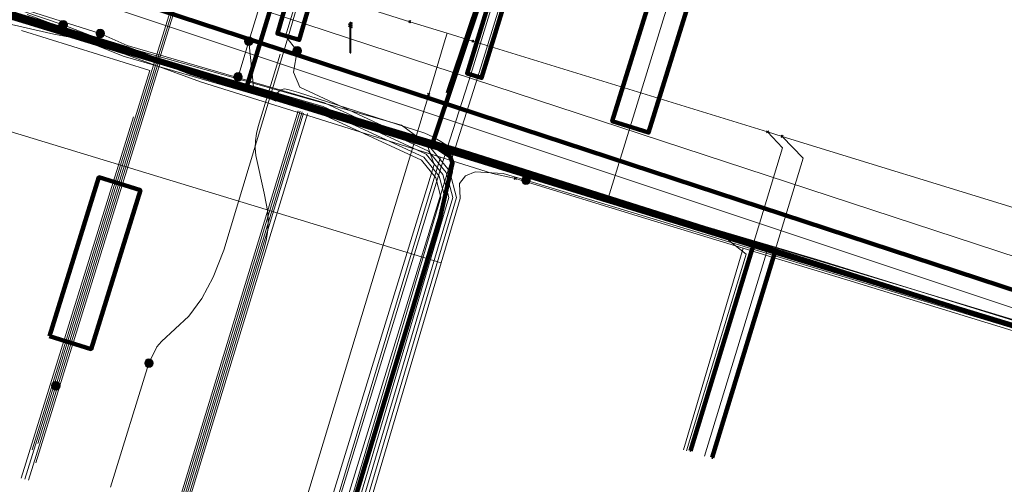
# Model space of a CAD drawing. Extents: x 152558 to 154479, y 462974 to 463683.
# Tile 10 of 256: x 152740 to 152766, y 463417 to 463429. Entities that reach past the tile are written whole.
import ezdxf
from ezdxf.lldxf.tags import DXFTag

# ---------------------------------------------------------------- set-up
doc = ezdxf.new("R2010")
doc.units = 0
doc.header["$LTSCALE"] = 0.2
doc.layers.get('0').update_dxf_attribs({"linetype": 'CONTINUOUS'})
for name, color, linetype, lineweight in [('B-RO-KL-DATA_COAXIAAL_17_ZIGGO BV-G', 90, 'KL-DATA-N', 18), ('B-RO-KL-DATA_COAXIAAL_7_ZIGGO BV-G', 90, 'KL-DATA-N', 18), ('B-RO-KL-DATA_DUCT_ZIGGO BV-G', 90, 'CONTINUOUS', 100), ('B-RO-KL-DATA_HULPSTUK_KPN BV-S', 90, 'CONTINUOUS', 25), ('B-RO-KL-DATA_HULPSTUK_REGGEFIBER OPERATOR BV-S', 90, 'CONTINUOUS', 25), ('B-RO-KL-DATA_HULPSTUK_STEDIN NETBEHEER BV-S', 90, 'CONTINUOUS', 25), ('B-RO-KL-DATA_KABELBED_KPN BV-G', 90, 'CONTINUOUS', 100), ('B-RO-KL-DATA_KABELBED_ZIGGO BV-G', 90, 'CONTINUOUS', 100), ('B-RO-KL-DATA_MANTELBUIS_110_ZIGGO BV-G', 90, 'CONTINUOUS', 100), ('B-RO-KL-DATA_REGGEFIBER OPERATOR BV-G', 90, 'KL-DATA-N', 18), ('B-RO-KL-DATA_STEDIN NETBEHEER BV-G', 90, 'KL-DATA-N', 18), ('B-RO-KL-ET_LS_400 V_STEDIN NETBEHEER BV-G', 190, 'KL-LS-N', 18), ('B-RO-KL-ET_LS_GEMEENTE AMERSFOORT-S', 190, 'CONTINUOUS', 25), ('B-RO-KL-ET_LS_HULPSTUK_STEDIN NETBEHEER BV-S', 190, 'CONTINUOUS', 25), ('B-RO-KL-ET_LS_MANTELBUIS_PVC_125_STEDIN NETBEHEER BV-G', 190, 'CONTINUOUS', 100), ('B-RO-KL-ET_LS_MANTELBUIS_PVC_160_STEDIN NETBEHEER BV-G', 190, 'CONTINUOUS', 100), ('B-RO-KL-ET_MS_10 KV_STEDIN NETBEHEER BV-G', 130, 'KL-MS-N', 18), ('B-RO-KL-ET_MS_HULPSTUK_STEDIN NETBEHEER BV-S', 130, 'CONTINUOUS', 25), ('B-RO-KL-ET_MS_MANTELBUIS_PVC_125_STEDIN NETBEHEER BV-G', 130, 'CONTINUOUS', 100), ('B-RO-KL-ET_MS_MANTELBUIS_PVC_160_STEDIN NETBEHEER BV-G', 130, 'CONTINUOUS', 100), ('B-RO-KL-WATER_100_VITENS-G', 170, 'KL-WATER-N', 18), ('B-RO-KL-WATER_110_VITENS-G', 170, 'KL-WATER-N', 18), ('B-RO-KL-WATER_25_VITENS-G', 170, 'KL-WATER-N', 18), ('B-RO-KL-WATER_75_VITENS-G', 170, 'KL-WATER-N', 18), ('B-RO-KL-WATER_HULPSTUK_VITENS-S', 170, 'CONTINUOUS', 25), ('B-RO-OG-INFO_KPN BV-G', 7, 'CONTINUOUS', 18)]:
    doc.layers.add(name, color=color, linetype=linetype, lineweight=lineweight)
doc.styles.add('NLCS-ISO', font='NLCS-ISO.ttf')
tags = doc.linetypes.add('KL-DATA-N', pattern='A,4,-1,[101,NLCS.SHX,S=0.5,R=0,X=0,Y=0],-1,4,-1,["D",Standard,S=1,R=0,X=-0.25,Y=-0.5],-1.5', length=12.5).pattern_tags.tags
tags[18] = DXFTag(74, 10)
tags = doc.linetypes.add('KL-LS-N', pattern='A,4,-1,[103,NLCS.SHX,S=0.75,R=0,X=0,Y=0],-1,4,-1,["L",Standard,S=1,R=0,X=0,Y=-0.5],-2', length=13).pattern_tags.tags
tags[18] = DXFTag(74, 10)
tags = doc.linetypes.add('KL-MS-N', pattern='A,4,-1,[103,NLCS.SHX,S=0.75,R=0,X=0,Y=0],-1,4,-1,["M",Standard,S=1,R=0,X=0,Y=-0.5],-2', length=13).pattern_tags.tags
tags[18] = DXFTag(74, 10)
doc.linetypes.add('KL-WATER-N', pattern='A,7,-0.5,[168,NLCS.SHX,S=0.75,R=0,X=0.75,Y=0],-2', length=9.5)

# ---------------------------------------------------------------- blocks, each defined once
blk = doc.blocks.new('SKL-WTB_HULP_MOF-SO')
at = {"linetype": 'ByBlock', "lineweight": 18}
h = blk.add_hatch(color=0, dxfattribs=at)
h.dxf.hatch_style = 1
h.paths.add_polyline_path([(-0.5625, 0, 1), (0.5625, 0, 1)])
at = {"color": 0, "linetype": 'ByBlock', "lineweight": 18}
blk.add_circle((0, 0), 0.5625, dxfattribs=at)
at = {"color": 0, "linetype": 'ByBlock', "lineweight": 18, "style": 'NLCS-ISO', "flags": 1}
for tag, p in [('TYPE', (1.5, 0)), ('LABEL', (1.5, -1.5)), ('OMSCHRIJVING', (1.5, -3))]:
    blk.add_attdef(tag, p, '', height=1, dxfattribs=at)
blk = doc.blocks.new('SKL-WTB_HULP_OVERIG-SO')
at = {"color": 0, "linetype": 'ByBlock', "lineweight": 18}
for points in [[(-0.14, 0.14), (0.14, -0.14)], [(0.14, 0.14), (-0.14, -0.14)]]:
    blk.add_lwpolyline(points, dxfattribs=at)
at = {"color": 0, "linetype": 'ByBlock', "lineweight": 18, "style": 'NLCS-ISO', "flags": 1}
for tag, p in [('TYPE', (1.5, 0)), ('LABEL', (1.5, -1.5)), ('OMSCHRIJVING', (1.5, -3))]:
    blk.add_attdef(tag, p, '', height=1, dxfattribs=at)
blk = doc.blocks.new('SKL-ET_LS_MAST-SO')
for p, q in [((-0.05, 2.07), (0.05, 2.07)), ((-0.05, -2), (0.05, -2))]:
    blk.add_line(p, q)
for points in [[(-0.18, 1.76), (-0.22, 1.76), (-0.22, 1.84), (-0.18, 1.84), (-0.18, 1.79)], [(-0.18, 1.49), (-0.22, 1.49), (-0.22, 1.57), (-0.18, 1.57), (-0.18, 1.52)], [(-0.18, 1.79), (-0.05, 1.79)], [(-0.18, 1.76), (-0.05, 1.76)], [(-0.18, 1.52), (-0.05, 1.52)], [(-0.18, 1.49), (-0.05, 1.49)], [(-0.05, -2), (-0.05, 2.07)], [(0.05, -2), (0.05, 2.07)], [(0.18, 1.92), (0.05, 1.92)], [(0.18, 1.89), (0.05, 1.89)], [(0.18, 1.66), (0.05, 1.66)], [(0.18, 1.63), (0.05, 1.63)], [(0.18, 1.39), (0.05, 1.39)], [(0.18, 1.36), (0.05, 1.36)], [(0.18, 1.89), (0.22, 1.89), (0.22, 1.97), (0.18, 1.97), (0.18, 1.92)], [(0.18, 1.63), (0.22, 1.63), (0.22, 1.71), (0.18, 1.71), (0.18, 1.66)], [(0.18, 1.36), (0.22, 1.36), (0.22, 1.44), (0.18, 1.44), (0.18, 1.39)]]:
    blk.add_lwpolyline(points)

msp = doc.modelspace()

# ---------------------------------------------------------------- linework, layer by layer
at = {"layer": 'B-RO-KL-DATA_COAXIAAL_17_ZIGGO BV-G', "flags": 128}
for points in [[(152618.415, 463465.593), (152618.688, 463466.508), (152623.483, 463465.106), (152626.711, 463464.157), (152627.358, 463463.966), (152627.807, 463463.834), (152628.494, 463463.632), (152630.168, 463463.14), (152632.878, 463462.344), (152640.071, 463460.167), (152640.885, 463459.914), (152642, 463459.568), (152643.366, 463459.144), (152644.466, 463458.802), (152647.2, 463457.962), (152649.677, 463457.202), (152652.858, 463456.225), (152653.336, 463456.078), (152653.908, 463455.902), (152655.444, 463455.431), (152659.167, 463454.287), (152660.75, 463453.801), (152662.13, 463453.378), (152664.618, 463452.616), (152665.333, 463452.397), (152665.332, 463452.395), (152666.341, 463452.085), (152671.752, 463450.423), (152674.979, 463449.432), (152677.081, 463448.787), (152679.288, 463448.109), (152680.027, 463447.882), (152681.194, 463447.524), (152682.6, 463447.092), (152683.075, 463446.946), (152684.474, 463446.517), (152685.476, 463446.21), (152686.26, 463445.969), (152686.311, 463445.953), (152686.929, 463445.763), (152687.805, 463445.493), (152693.211, 463443.836), (152697.117, 463442.634), (152700.191, 463441.69), (152700.576, 463441.572), (152702.47, 463440.99), (152706.428, 463439.775), (152707.004, 463439.598), (152708.451, 463439.154), (152710.434, 463438.545), (152711.832, 463438.116), (152713.169, 463437.705), (152713.493, 463437.605), (152716.087, 463436.81), (152716.63, 463436.643), (152716.851, 463436.575), (152719.021, 463435.908), (152724.402, 463434.259), (152727.271, 463433.376), (152730.055, 463432.52), (152733.011, 463431.612), (152733.581, 463431.437), (152735.637, 463430.806), (152742.795, 463428.608), (152744.485, 463427.964), (152750.841, 463426.018), (152751.106, 463426.893), (152751.193, 463427.18), (152751.257, 463427.391), (152751.269, 463427.426), (152751.645, 463428.538), (152751.951, 463429.441), (152752.014, 463429.629), (152752.234, 463430.277), (152752.456, 463430.934), (152752.593, 463431.339), (152752.751, 463431.805), (152752.801, 463431.952), (152752.908, 463432.27), (152752.979, 463432.479), (152753.223, 463433.2), (152753.476, 463433.948), (152753.806, 463434.924), (152754.161, 463435.972), (152754.208, 463436.108), (152754.256, 463436.247), (152754.28, 463436.316), (152754.29, 463436.346), (152754.4, 463436.549), (152754.512, 463436.708), (152754.756, 463436.922), (152755.049, 463437.045), (152755.387, 463437.096), (152755.779, 463437.109), (152755.819, 463437.111), (152755.852, 463437.112), (152756.146, 463437.059), (152756.276, 463437.035), (152756.44, 463436.992), (152756.654, 463436.936), (152757.211, 463436.766), (152758.08, 463436.5), (152758.441, 463436.39), (152769.283, 463433.078), (152769.375, 463433.382), (152769.663, 463434.324)], [(152769.663, 463434.324), (152769.375, 463433.382), (152769.283, 463433.078), (152758.441, 463436.39), (152758.08, 463436.5), (152757.211, 463436.766), (152756.654, 463436.936), (152756.44, 463436.992), (152756.276, 463437.035), (152756.146, 463437.059), (152755.852, 463437.112), (152755.819, 463437.111), (152755.779, 463437.109), (152755.387, 463437.096), (152755.049, 463437.045), (152754.756, 463436.922), (152754.512, 463436.708), (152754.4, 463436.549), (152754.29, 463436.346), (152754.28, 463436.316), (152754.256, 463436.247), (152754.208, 463436.108), (152754.161, 463435.972), (152753.806, 463434.924), (152753.476, 463433.948), (152753.223, 463433.2), (152752.979, 463432.479), (152752.908, 463432.27), (152752.801, 463431.952), (152752.751, 463431.805), (152752.593, 463431.339), (152752.456, 463430.934), (152752.234, 463430.277), (152752.014, 463429.629), (152751.951, 463429.441), (152751.645, 463428.538), (152751.269, 463427.426), (152751.257, 463427.391), (152751.193, 463427.18), (152751.106, 463426.893), (152750.841, 463426.018), (152744.485, 463427.964), (152742.795, 463428.608), (152735.637, 463430.806), (152733.581, 463431.437), (152733.011, 463431.612), (152730.055, 463432.52), (152727.271, 463433.376), (152724.402, 463434.259), (152719.021, 463435.908), (152716.851, 463436.575), (152716.63, 463436.643), (152716.087, 463436.81), (152713.493, 463437.605), (152713.169, 463437.705), (152711.832, 463438.116), (152710.434, 463438.545), (152708.451, 463439.154), (152707.004, 463439.598), (152706.428, 463439.775), (152702.47, 463440.99), (152700.576, 463441.572), (152700.191, 463441.69), (152697.117, 463442.634), (152693.211, 463443.836), (152693.127, 463443.502)], [(152724.231, 463374.905), (152723.909, 463373.837), (152724.228, 463373.742), (152733.683, 463370.912), (152734.783, 463370.583), (152734.814, 463370.574), (152736.231, 463375.239), (152736.325, 463375.548), (152736.409, 463375.826), (152737.949, 463380.897), (152737.952, 463380.907), (152738.186, 463381.677), (152738.213, 463381.767), (152750.671, 463422.791), (152750.732, 463422.998), (152750.802, 463423.232), (152751.06, 463424.1), (152751.134, 463424.362), (152751.274, 463424.861), (152751.298, 463424.946), (152751.39, 463425.346), (152751.395, 463425.572), (152751.329, 463425.755), (152751.182, 463425.878), (152751, 463425.97), (152750.841, 463426.018), (152751.106, 463426.893), (152751.193, 463427.18), (152751.257, 463427.391), (152751.269, 463427.426), (152751.645, 463428.538), (152751.951, 463429.441), (152752.014, 463429.629), (152752.234, 463430.277), (152752.456, 463430.934), (152752.593, 463431.339), (152752.751, 463431.805), (152752.801, 463431.952), (152752.908, 463432.27), (152752.979, 463432.479), (152753.223, 463433.2), (152753.476, 463433.948), (152753.806, 463434.924), (152754.161, 463435.972), (152754.208, 463436.108), (152754.256, 463436.247), (152754.28, 463436.316), (152754.29, 463436.346), (152754.4, 463436.549), (152754.512, 463436.708), (152754.756, 463436.922), (152755.049, 463437.045), (152755.387, 463437.096), (152755.779, 463437.109), (152755.819, 463437.111), (152755.852, 463437.112), (152756.146, 463437.059), (152756.276, 463437.035), (152756.44, 463436.992), (152756.654, 463436.936), (152757.211, 463436.766), (152758.08, 463436.5), (152758.441, 463436.39), (152769.283, 463433.078), (152769.375, 463433.382), (152769.663, 463434.324)]]:
    msp.add_lwpolyline(points, dxfattribs=at)
at = {"layer": 'B-RO-KL-DATA_COAXIAAL_7_ZIGGO BV-G', "flags": 128}
for points in [[(152693.127, 463443.502), (152693.211, 463443.836), (152697.117, 463442.634), (152700.191, 463441.69), (152700.576, 463441.572), (152702.47, 463440.99), (152706.428, 463439.775), (152707.004, 463439.598), (152708.451, 463439.154), (152710.434, 463438.545), (152711.832, 463438.116), (152713.169, 463437.705), (152713.493, 463437.605), (152716.087, 463436.81), (152716.63, 463436.643), (152716.851, 463436.575), (152719.021, 463435.908), (152724.402, 463434.259), (152727.271, 463433.376), (152730.055, 463432.52), (152733.011, 463431.612), (152733.581, 463431.437), (152735.637, 463430.806), (152742.795, 463428.608), (152744.485, 463427.964), (152750.841, 463426.018), (152751, 463425.97), (152752.147, 463425.617), (152756.529, 463424.261), (152759.334, 463423.394), (152759.906, 463423.218), (152761.835, 463422.622), (152765.919, 463421.376), (152766.24, 463421.277), (152766.386, 463421.232), (152769.789, 463420.198), (152770.841, 463419.878), (152769.189, 463414.46)], [(152693.127, 463443.502), (152693.211, 463443.836), (152697.117, 463442.634), (152700.191, 463441.69), (152700.576, 463441.572), (152702.47, 463440.99), (152706.428, 463439.775), (152707.004, 463439.598), (152708.451, 463439.154), (152710.434, 463438.545), (152711.832, 463438.116), (152713.169, 463437.705), (152713.493, 463437.605), (152716.087, 463436.81), (152716.63, 463436.643), (152716.851, 463436.575), (152719.021, 463435.908), (152724.402, 463434.259), (152727.271, 463433.376), (152730.055, 463432.52), (152733.011, 463431.612), (152733.581, 463431.437), (152735.637, 463430.806), (152742.795, 463428.608), (152744.485, 463427.964), (152750.841, 463426.018), (152751, 463425.97), (152752.147, 463425.617), (152756.529, 463424.261), (152759.334, 463423.394), (152759.906, 463423.218), (152761.835, 463422.622), (152765.919, 463421.376), (152766.24, 463421.277), (152766.386, 463421.232), (152769.789, 463420.198), (152768.137, 463414.781)], [(152693.127, 463443.502), (152693.211, 463443.836), (152697.117, 463442.634), (152700.191, 463441.69), (152700.576, 463441.572), (152702.47, 463440.99), (152706.428, 463439.775), (152707.004, 463439.598), (152708.451, 463439.154), (152710.434, 463438.545), (152711.832, 463438.116), (152713.169, 463437.705), (152713.493, 463437.605), (152716.087, 463436.81), (152716.63, 463436.643), (152716.851, 463436.575), (152719.021, 463435.908), (152724.402, 463434.259), (152727.271, 463433.376), (152730.055, 463432.52), (152733.011, 463431.612), (152733.581, 463431.437), (152735.637, 463430.806), (152742.795, 463428.608), (152744.485, 463427.964), (152750.841, 463426.018), (152751, 463425.97), (152752.147, 463425.617), (152756.529, 463424.261), (152759.334, 463423.394), (152759.906, 463423.218), (152758.253, 463417.794)], [(152693.127, 463443.502), (152693.211, 463443.836), (152697.117, 463442.634), (152700.191, 463441.69), (152700.576, 463441.572), (152702.47, 463440.99), (152706.428, 463439.775), (152707.004, 463439.598), (152708.451, 463439.154), (152710.434, 463438.545), (152711.832, 463438.116), (152713.169, 463437.705), (152713.493, 463437.605), (152716.087, 463436.81), (152716.63, 463436.643), (152716.851, 463436.575), (152719.021, 463435.908), (152724.402, 463434.259), (152727.271, 463433.376), (152730.055, 463432.52), (152733.011, 463431.612), (152733.581, 463431.437), (152735.637, 463430.806), (152742.795, 463428.608), (152744.485, 463427.964), (152750.841, 463426.018), (152751, 463425.97), (152752.147, 463425.617), (152756.529, 463424.261), (152759.334, 463423.394), (152757.68, 463417.969)]]:
    msp.add_lwpolyline(points, dxfattribs=at)
at = {"layer": 'B-RO-KL-DATA_DUCT_ZIGGO BV-G', "flags": 128}
for points in [[(152769.663, 463434.324), (152769.375, 463433.382), (152769.283, 463433.078), (152756.654, 463436.936), (152755.852, 463437.112), (152755.049, 463437.045), (152754.756, 463436.922), (152754.512, 463436.708), (152754.29, 463436.346), (152750.841, 463426.018), (152744.485, 463427.964), (152742.795, 463428.608), (152733.581, 463431.437), (152733.011, 463431.612), (152727.271, 463433.376), (152716.851, 463436.575), (152716.087, 463436.81), (152707.004, 463439.598), (152700.576, 463441.572), (152700.191, 463441.69), (152693.211, 463443.836), (152693.127, 463443.502)], [(152724.231, 463374.905), (152723.909, 463373.837), (152734.814, 463370.574), (152736.325, 463375.548), (152737.952, 463380.907), (152738.213, 463381.767), (152751.06, 463424.1), (152751.395, 463425.572), (152751.329, 463425.755), (152751, 463425.97), (152750.841, 463426.018), (152754.29, 463436.346), (152754.512, 463436.708), (152754.756, 463436.922), (152755.049, 463437.045), (152755.852, 463437.112), (152756.654, 463436.936), (152769.283, 463433.078), (152769.375, 463433.382), (152769.663, 463434.324)], [(152733.581, 463431.437), (152742.795, 463428.608), (152744.485, 463427.964), (152750.841, 463426.018), (152754.29, 463436.346), (152754.512, 463436.708), (152754.756, 463436.922), (152755.049, 463437.045), (152755.852, 463437.112), (152756.654, 463436.936), (152769.283, 463433.078), (152769.375, 463433.382), (152769.663, 463434.324)]]:
    msp.add_lwpolyline(points, dxfattribs=at)
at = {"layer": 'B-RO-KL-DATA_KABELBED_KPN BV-G', "flags": 128}
for points in [[(152860.018, 463392.409), (152838.765, 463398.664), (152835.411, 463399.651), (152820.55, 463404.268), (152785, 463415.313), (152781.848, 463416.312), (152775.479, 463418.332), (152772.358, 463419.322), (152766.154, 463421.29), (152751.695, 463425.875), (152745.962, 463427.603), (152731.059, 463432.095), (152711.249, 463438.066), (152705.852, 463439.693), (152686.05, 463445.676)], [(152751.112, 463440.841), (152749.174, 463438.177), (152746.559, 463429.565), (152746.314, 463428.76), (152745.962, 463427.603), (152745.946, 463427.549)], [(152876.724, 463387.684), (152875.4, 463389.782), (152864.205, 463393.086), (152781.375, 463417.527), (152780.253, 463417.611), (152746.314, 463428.76), (152735.85, 463432.197), (152731.059, 463432.095), (152730.915, 463432.092)], [(152730.915, 463432.092), (152744.765, 463427.915), (152745.946, 463427.549)], [(152745.946, 463427.549), (152747.949, 463426.928), (152753.342, 463425.258), (152766.154, 463421.29), (152772.371, 463419.364)]]:
    msp.add_lwpolyline(points, dxfattribs=at)
at = {"layer": 'B-RO-KL-DATA_KABELBED_ZIGGO BV-G', "flags": 128}
for points in [[(152750.841, 463426.018), (152754.29, 463436.346), (152754.512, 463436.708), (152754.756, 463436.922), (152755.049, 463437.045), (152755.852, 463437.112), (152756.654, 463436.936), (152769.283, 463433.078), (152769.375, 463433.382)], [(152750.841, 463426.018), (152744.485, 463427.964), (152742.795, 463428.608), (152733.581, 463431.437)], [(152738.213, 463381.767), (152751.06, 463424.1), (152751.395, 463425.572), (152751.329, 463425.755), (152751, 463425.97)], [(152751, 463425.97), (152750.841, 463426.018)], [(152759.334, 463423.394), (152751, 463425.97)], [(152759.334, 463423.394), (152757.68, 463417.969)], [(152759.906, 463423.218), (152758.253, 463417.794)], [(152759.906, 463423.218), (152759.334, 463423.394)], [(152769.789, 463420.198), (152759.906, 463423.218)]]:
    msp.add_lwpolyline(points, dxfattribs=at)
at = {"layer": 'B-RO-KL-DATA_MANTELBUIS_110_ZIGGO BV-G', "flags": 128}
for points in [[(152754.161, 463435.972), (152751.269, 463427.426)], [(152750.166, 463426.223), (152744.485, 463427.964)]]:
    msp.add_lwpolyline(points, dxfattribs=at)
at = {"layer": 'B-RO-KL-DATA_REGGEFIBER OPERATOR BV-G', "flags": 128}
for points in [[(152616.007, 463467.164), (152633.177, 463462.026), (152639.696, 463460.075), (152652.991, 463455.996), (152653.762, 463455.759), (152659.127, 463454.113), (152664.576, 463452.441), (152674.93, 463449.264), (152680.45, 463447.571), (152685.645, 463445.977), (152686.414, 463445.741), (152697.048, 463442.478), (152699.905, 463441.602), (152700.699, 463441.358), (152702.368, 463440.846), (152706.089, 463439.705), (152716.231, 463436.593), (152716.955, 463436.371), (152718.72, 463435.829), (152724.324, 463434.11), (152727.235, 463433.217), (152732.57, 463431.58), (152733.342, 463431.35), (152735.544, 463430.667), (152742.735, 463428.461), (152744.738, 463427.724), (152751.08, 463425.734), (152752.45, 463425.304), (152753.054, 463425.173)], [(152616.007, 463467.164), (152633.177, 463462.026), (152639.696, 463460.075), (152652.991, 463455.996), (152653.762, 463455.759), (152659.127, 463454.113), (152664.576, 463452.441), (152674.93, 463449.264), (152680.45, 463447.571), (152685.645, 463445.977), (152686.414, 463445.741), (152697.048, 463442.478), (152699.905, 463441.602), (152700.699, 463441.358), (152702.368, 463440.846), (152706.089, 463439.705), (152716.231, 463436.593), (152716.955, 463436.371), (152718.72, 463435.829), (152724.324, 463434.11), (152727.235, 463433.217), (152732.57, 463431.58), (152733.342, 463431.35), (152735.544, 463430.667), (152742.735, 463428.461), (152744.738, 463427.724), (152751.08, 463425.734), (152752.45, 463425.304), (152753.054, 463425.173)], [(152733.342, 463431.35), (152735.544, 463430.667), (152742.735, 463428.461), (152744.738, 463427.724), (152751.08, 463425.734)], [(152733.342, 463431.35), (152735.544, 463430.667), (152742.735, 463428.461), (152744.738, 463427.724), (152751.08, 463425.734)], [(152737.846, 463381.966), (152739.334, 463386.865), (152751.08, 463425.734)], [(152737.846, 463381.966), (152739.334, 463386.865), (152751.08, 463425.734)], [(152751.08, 463425.734), (152752.45, 463425.304), (152753.054, 463425.173)], [(152751.08, 463425.734), (152752.45, 463425.304), (152753.054, 463425.173)], [(152753.054, 463425.173), (152756.503, 463424.115), (152759.069, 463423.328)], [(152753.054, 463425.173), (152756.503, 463424.115), (152759.069, 463423.328)], [(152757.493, 463417.994), (152759.069, 463423.328)], [(152757.493, 463417.994), (152759.069, 463423.328)], [(152759.069, 463423.328), (152759.894, 463423.075)], [(152759.069, 463423.328), (152759.894, 463423.075)], [(152758.259, 463417.762), (152759.894, 463423.075)], [(152758.259, 463417.762), (152759.894, 463423.075)], [(152759.894, 463423.075), (152761.813, 463422.487), (152766.207, 463421.139), (152770.045, 463419.961)], [(152759.894, 463423.075), (152761.813, 463422.487), (152766.207, 463421.139), (152770.045, 463419.961)]]:
    msp.add_lwpolyline(points, dxfattribs=at)
at = {"layer": 'B-RO-KL-DATA_STEDIN NETBEHEER BV-G', "flags": 128}
for points in [[(152746.013, 463428.801), (152748.388, 463436.555), (152748.42, 463436.763), (152748.41, 463436.952), (152748.359, 463437.139), (152748.278, 463437.254), (152748.185, 463437.302), (152748.077, 463437.327), (152747.95, 463437.307), (152747.759, 463437.165), (152747.607, 463437.004), (152747.513, 463436.791), (152747.414, 463436.628), (152747.331, 463436.559), (152747.175, 463436.514), (152721.39, 463444.554), (152718.157, 463449.397), (152714.416, 463450.503), (152679.51, 463461.464), (152671.229, 463464.05), (152671.149, 463464.05), (152671.089, 463464.013), (152669.741, 463462.966)], [(152746.013, 463428.801), (152745.727, 463427.859)], [(152746.013, 463428.801), (152746.145, 463427.505), (152825.102, 463403.632), (152825.231, 463403.58), (152825.349, 463403.507), (152825.453, 463403.413), (152825.539, 463403.304), (152825.605, 463403.181), (152825.649, 463403.048), (152825.668, 463402.91), (152825.664, 463402.771), (152825.576, 463402.442), (152822.023, 463399.339), (152812.148, 463367.658), (152803.626, 463358.115), (152801.972, 463352.662), (152802.582, 463352.478)]]:
    msp.add_lwpolyline(points, dxfattribs=at)
at = {"layer": 'B-RO-KL-ET_LS_400 V_STEDIN NETBEHEER BV-G', "flags": 128}
for points in [[(152669.488, 463451.621), (152704.237, 463440.876), (152740.013, 463429.605), (152741.105, 463429.232)], [(152744.277, 463446.148), (152744.262, 463446.1), (152744.723, 463445.96), (152740.027, 463429.654), (152742.087, 463429.005)], [(152803.852, 463420.018), (152803.084, 463420.256), (152794.613, 463422.889), (152785.882, 463425.601), (152784.924, 463425.899), (152778.204, 463427.987), (152771.266, 463430.11), (152749.379, 463436.809), (152746.984, 463428.938), (152747.29, 463428.549)], [(152731.008, 463378.612), (152733.797, 463378.272), (152734.331, 463378.348), (152734.764, 463378.544), (152735.172, 463378.927), (152735.523, 463379.404), (152736.765, 463382.281), (152737.882, 463385.443), (152745.046, 463404.493), (152747.577, 463412.818), (152751.087, 463424.676), (152750.953, 463425.184), (152750.57, 463425.652), (152747.906, 463426.885), (152742.695, 463428.401), (152740.999, 463429.085), (152739.506, 463429.659)], [(152740.156, 463429.507), (152741.035, 463429.178), (152742.728, 463428.496), (152746.727, 463427.332)], [(152730.948, 463378.418), (152733.799, 463378.07), (152734.387, 463378.154), (152734.876, 463378.376), (152735.322, 463378.793), (152735.697, 463379.304), (152736.951, 463382.207), (152738.07, 463385.375), (152745.236, 463404.429), (152747.769, 463412.76), (152751.295, 463424.672), (152751.135, 463425.278), (152750.696, 463425.814), (152747.976, 463427.073), (152742.761, 463428.591), (152741.105, 463429.232)], [(152742.087, 463429.005), (152742.796, 463428.685), (152748.011, 463427.167), (152750.759, 463425.895), (152751.226, 463425.325), (152751.399, 463424.67), (152747.865, 463412.731), (152745.331, 463404.397), (152738.164, 463385.341), (152737.044, 463382.17), (152735.784, 463379.254), (152735.397, 463378.726), (152734.932, 463378.292), (152734.415, 463378.057), (152733.8, 463377.969), (152730.918, 463378.322)], [(152747.29, 463428.549), (152747.189, 463427.978), (152747.359, 463427.589), (152750.822, 463425.976), (152751.317, 463425.372), (152751.503, 463424.668), (152747.961, 463412.702), (152745.426, 463404.365), (152738.258, 463385.307), (152737.137, 463382.133), (152735.871, 463379.204), (152735.472, 463378.659), (152734.988, 463378.208), (152734.443, 463377.96), (152733.801, 463377.868), (152730.889, 463378.225)], [(152744.169, 463415.955), (152746.428, 463423.351), (152746.483, 463423.578), (152746.515, 463423.809), (152746.524, 463424.043), (152746.511, 463424.276), (152746.416, 463424.784), (152746.196, 463425.782), (152746.18, 463425.975), (152746.185, 463426.168), (152746.211, 463426.36), (152746.257, 463426.547), (152746.838, 463428.458)], [(152735.793, 463427.605), (152751.096, 463422.941)], [(152746.727, 463427.332), (152746.78, 463427.446), (152746.857, 463427.515), (152746.957, 463427.54), (152747.08, 463427.519), (152747.321, 463427.442), (152750.659, 463426.368), (152750.872, 463426.268), (152751.083, 463426.151), (152751.474, 463425.9), (152751.691, 463425.797), (152758.312, 463423.832), (152759.748, 463423.406), (152761.104, 463423.003), (152766.469, 463421.341), (152767.424, 463421.045), (152769.093, 463420.528)], [(152746.727, 463427.332), (152747.941, 463426.979), (152750.633, 463425.733), (152751.044, 463425.231), (152751.191, 463424.674), (152747.673, 463412.789), (152745.141, 463404.461), (152737.976, 463385.409), (152736.858, 463382.244), (152735.61, 463379.354), (152735.247, 463378.86), (152734.82, 463378.46), (152734.359, 463378.251), (152733.798, 463378.171), (152730.978, 463378.515)], [(152743.977, 463416.015), (152747.318, 463426.956)], [(152744.025, 463416), (152747.369, 463426.95)], [(152747.418, 463426.936), (152744.073, 463415.985)], [(152747.459, 463426.896), (152744.122, 463415.97)], [(152744.217, 463415.94), (152747.559, 463426.882), (152747.572, 463426.878)], [(152753.335, 463425.126), (152752.73, 463425.305), (152751.994, 463425.346), (152751.736, 463425.245), (152751.576, 463425.034), (152751.599, 463424.64), (152751.096, 463422.941), (152748.057, 463412.673), (152745.521, 463404.333), (152738.352, 463385.273), (152737.23, 463382.096), (152735.958, 463379.154), (152735.547, 463378.592), (152735.044, 463378.124), (152734.471, 463377.863), (152733.802, 463377.767), (152730.86, 463378.132)], [(152837.839, 463399.458), (152817.642, 463405.577), (152753.335, 463425.126)], [(152757.574, 463417.97), (152759.153, 463423.166), (152758.312, 463423.832)], [(152758.052, 463417.825), (152759.748, 463423.406)]]:
    msp.add_lwpolyline(points, dxfattribs=at)
at = {"layer": 'B-RO-KL-ET_LS_MANTELBUIS_PVC_125_STEDIN NETBEHEER BV-G', "flags": 128}
for points in [[(152757.87, 463433.94), (152755.616, 463426.682), (152756.572, 463426.386), (152758.826, 463433.644), (152757.87, 463433.94)], [(152740.745, 463421.001), (152741.843, 463420.659), (152743.148, 463424.862), (152742.05, 463425.204), (152740.745, 463421.001)]]:
    msp.add_lwpolyline(points, dxfattribs=at)
at = {"layer": 'B-RO-KL-ET_LS_MANTELBUIS_PVC_160_STEDIN NETBEHEER BV-G', "flags": 128}
for points in [[(152748.957, 463436.526), (152746.766, 463429.002), (152747.342, 463428.834), (152749.533, 463436.358), (152748.957, 463436.526)], [(152754.105, 463435.509), (152751.779, 463427.947), (152752.161, 463427.829), (152754.487, 463435.391), (152754.105, 463435.509)]]:
    msp.add_lwpolyline(points, dxfattribs=at)
at = {"layer": 'B-RO-KL-ET_MS_10 KV_STEDIN NETBEHEER BV-G', "flags": 128}
for points in [[(152570.932, 463490.457), (152606.12, 463479.182), (152633.275, 463471.255), (152655.387, 463464.42), (152678.462, 463458.02), (152712.81, 463447.229), (152745.052, 463437.176), (152745.199, 463437.222), (152745.321, 463437.315), (152745.404, 463437.444), (152745.488, 463437.678), (152745.604, 463437.807), (152745.758, 463437.885), (152745.93, 463437.902), (152746.015, 463437.887), (152746.171, 463437.796), (152746.284, 463437.655), (152746.341, 463437.483), (152746.333, 463437.303), (152740.094, 463417.221)], [(152743.373, 463420.286), (152743.583, 463420.717), (152743.706, 463420.86), (152744.427, 463421.53), (152744.77, 463421.998), (152745.066, 463422.56), (152745.347, 463423.274), (152747.054, 463428.918), (152749.68, 463437.896), (152749.77, 463438.067), (152749.918, 463438.191), (152750.103, 463438.249), (152750.295, 463438.234), (152755.732, 463436.707), (152760.544, 463435.153)], [(152972.317, 463379.326), (152972.536, 463378.854), (152972.673, 463378.289), (152972.696, 463377.707), (152972.609, 463377.127), (152972.5, 463376.627), (152972.391, 463376.448), (152972.251, 463376.292), (152972.084, 463376.165), (152971.896, 463376.073), (152971.694, 463376.017), (152971.484, 463376), (152914.026, 463386.33), (152904.069, 463388.981), (152870.142, 463398.818), (152821.886, 463413.418), (152752.009, 463434.936), (152747.346, 463436.384), (152747.292, 463436.491), (152747.256, 463436.692), (152747.268, 463436.794), (152747.327, 463436.974), (152747.339, 463437.059), (152747.314, 463437.23), (152747.279, 463437.309), (152747.166, 463437.439), (152747.014, 463437.517), (152746.824, 463437.527), (152746.643, 463437.47), (152746.495, 463437.349), (152746.396, 463437.188), (152740.19, 463417.191)], [(152895.688, 463391.465), (152870.156, 463398.866), (152821.9, 463413.466), (152752.024, 463434.984), (152747.38, 463436.425), (152747.314, 463436.598), (152747.306, 463436.691), (152747.389, 463437.057), (152747.362, 463437.246), (152747.322, 463437.334), (152747.197, 463437.478), (152747.027, 463437.566), (152746.818, 463437.577), (152746.619, 463437.514), (152746.457, 463437.382), (152746.396, 463437.297), (152746.353, 463437.202), (152740.914, 463419.691)], [(152761.1, 463435.382), (152760.192, 463435.61), (152755.76, 463436.628), (152755.238, 463436.561), (152754.492, 463436.153), (152754.204, 463435.49), (152751.875, 463427.919), (152751.096, 463425.48), (152747.251, 463412.934), (152745.39, 463407.155), (152744.605, 463404.605), (152736.355, 463382.343), (152735.233, 463379.472), (152734.875, 463379.058), (152734.44, 463378.717), (152733.908, 463378.653), (152733.268, 463378.689), (152731.181, 463379.174)], [(152731.121, 463378.981), (152733.24, 463378.49), (152733.914, 463378.452), (152734.519, 463378.525), (152735.014, 463378.913), (152735.407, 463379.367), (152736.542, 463382.272), (152744.796, 463404.541), (152745.581, 463407.095), (152747.442, 463412.874), (152751.287, 463425.42), (152752.066, 463427.859), (152754.392, 463435.421), (152754.648, 463436.01), (152755.301, 463436.367), (152755.75, 463436.425), (152761.051, 463434.989)], [(152740.387, 463417.655), (152741.009, 463419.661), (152743.677, 463428.251), (152755.473, 463424.533), (152758.783, 463435.289)], [(152731.226, 463379.369), (152733.296, 463378.888), (152733.902, 463378.854), (152734.361, 463378.909), (152734.736, 463379.203), (152735.059, 463379.577), (152736.168, 463382.414), (152744.416, 463404.669), (152745.199, 463407.215), (152747.06, 463412.994), (152750.905, 463425.539), (152750.711, 463426.085), (152750.045, 463426.58), (152742.921, 463428.598), (152740.857, 463428.99), (152739.424, 463429.311)], [(152740.005, 463429.082), (152743.398, 463428.028), (152740.283, 463418.001)], [(152742.964, 463426.803), (152739.998, 463417.251)], [(152743.373, 463420.286), (152742.356, 463417.013)], [(152740.914, 463419.691), (152740.439, 463418.163)]]:
    msp.add_lwpolyline(points, dxfattribs=at)
at = {"layer": 'B-RO-KL-ET_MS_MANTELBUIS_PVC_125_STEDIN NETBEHEER BV-G', "flags": 128}
for points in [[(152757.87, 463433.94), (152755.616, 463426.682), (152756.572, 463426.386), (152758.826, 463433.644), (152757.87, 463433.94)], [(152740.745, 463421.001), (152741.843, 463420.659), (152743.148, 463424.862), (152742.05, 463425.204), (152740.745, 463421.001)]]:
    msp.add_lwpolyline(points, dxfattribs=at)
at = {"layer": 'B-RO-KL-ET_MS_MANTELBUIS_PVC_160_STEDIN NETBEHEER BV-G', "flags": 128}
for points in [[(152748.957, 463436.526), (152746.766, 463429.002), (152747.342, 463428.834), (152749.533, 463436.358), (152748.957, 463436.526)], [(152754.105, 463435.509), (152751.779, 463427.947), (152752.161, 463427.829), (152754.487, 463435.391), (152754.105, 463435.509)]]:
    msp.add_lwpolyline(points, dxfattribs=at)
at = {"layer": 'B-RO-KL-WATER_100_VITENS-G', "flags": 128}
for points in [[(152750.266, 463429.316), (152749.289, 463429.617)], [(152818.683, 463408.088), (152813.165, 463409.804), (152809.093, 463411.071), (152805.02, 463412.337), (152798.071, 463414.498), (152792.033, 463416.375), (152789.511, 463417.159), (152785.082, 463418.536), (152777.22, 463420.981), (152773.324, 463422.192), (152770.794, 463422.979), (152767.777, 463423.917), (152767.571, 463423.981), (152766.574, 463424.291), (152760.102, 463426.285), (152759.719, 463426.403), (152751.932, 463428.803)]]:
    msp.add_lwpolyline(points, dxfattribs=at)
at = {"layer": 'B-RO-KL-WATER_110_VITENS-G', "flags": 128}
for points in [[(152751.253, 463429.012), (152750.266, 463429.316)], [(152750.764, 463427.395), (152751.203, 463428.848), (152751.253, 463429.012)], [(152751.932, 463428.803), (152751.253, 463429.012)]]:
    msp.add_lwpolyline(points, dxfattribs=at)
at = {"layer": 'B-RO-KL-WATER_25_VITENS-G', "flags": 128}
for points in [[(152757.669, 463417.941), (152760.112, 463425.978), (152759.719, 463426.403)], [(152758.243, 463417.766), (152760.657, 463425.707), (152760.102, 463426.285)]]:
    msp.add_lwpolyline(points, dxfattribs=at)
at = {"layer": 'B-RO-KL-WATER_75_VITENS-G', "flags": 128}
msp.add_lwpolyline([(152733.357, 463369.914), (152734.963, 463375.214), (152736.569, 463380.516), (152736.879, 463381.539), (152746.339, 463412.763), (152749.725, 463423.96), (152750.764, 463427.395)], dxfattribs=at)
at = {"layer": 'B-RO-OG-INFO_KPN BV-G', "flags": 128}
msp.add_lwpolyline([(152780.35, 463417.27), (152780.3, 463417.12), (152773.19, 463419.42), (152734.95, 463432.18), (152735.32, 463433.26), (152780.76, 463418.34), (152780.35, 463417.27)], dxfattribs=at)

# ---------------------------------------------------------------- block references
at = {"layer": 'B-RO-KL-DATA_HULPSTUK_KPN BV-S', "xscale": 0.2, "yscale": 0.2, "zscale": 0.2}
msp.add_blockref('SKL-WTB_HULP_OVERIG-SO', (152745.946, 463427.549), dxfattribs=at)
msp.add_blockref('SKL-WTB_HULP_OVERIG-SO', (152745.946, 463427.549), dxfattribs=at)
msp.add_blockref('SKL-WTB_HULP_OVERIG-SO', (152745.946, 463427.549), dxfattribs=at)
at = {"layer": 'B-RO-KL-DATA_HULPSTUK_REGGEFIBER OPERATOR BV-S', "xscale": 0.2, "yscale": 0.2, "zscale": 0.2}
msp.add_blockref('SKL-WTB_HULP_OVERIG-SO', (152753.054, 463425.173), dxfattribs=at)
at = {"layer": 'B-RO-KL-DATA_HULPSTUK_STEDIN NETBEHEER BV-S', "xscale": 0.2, "yscale": 0.2, "zscale": 0.2}
for p in [(152746.013, 463428.801), (152745.727, 463427.859)]:
    msp.add_blockref('SKL-WTB_HULP_MOF-SO', p, dxfattribs=at)
at = {"layer": 'B-RO-KL-ET_LS_GEMEENTE AMERSFOORT-S', "xscale": 0.2, "yscale": 0.2, "zscale": 0.2}
msp.add_blockref('SKL-ET_LS_MAST-SO', (152748.7, 463428.892), dxfattribs=at)
at = {"layer": 'B-RO-KL-ET_LS_HULPSTUK_STEDIN NETBEHEER BV-S', "xscale": 0.2, "yscale": 0.2, "zscale": 0.2}
for p in [(152741.105, 463429.232), (152742.087, 463429.005), (152747.29, 463428.549), (152746.727, 463427.332), (152753.335, 463425.126)]:
    msp.add_blockref('SKL-WTB_HULP_MOF-SO', p, dxfattribs=at)
at = {"layer": 'B-RO-KL-ET_MS_HULPSTUK_STEDIN NETBEHEER BV-S', "xscale": 0.2, "yscale": 0.2, "zscale": 0.2}
for p in [(152743.373, 463420.286), (152740.914, 463419.691)]:
    msp.add_blockref('SKL-WTB_HULP_MOF-SO', p, dxfattribs=at)
at = {"layer": 'B-RO-KL-WATER_HULPSTUK_VITENS-S', "xscale": 0.2, "yscale": 0.2, "zscale": 0.2}
for p in [(152750.266, 463429.316), (152751.932, 463428.803), (152750.764, 463427.395), (152759.719, 463426.403), (152760.102, 463426.285)]:
    msp.add_blockref('SKL-WTB_HULP_OVERIG-SO', p, dxfattribs=at)

doc.saveas('drawing.dxf')
